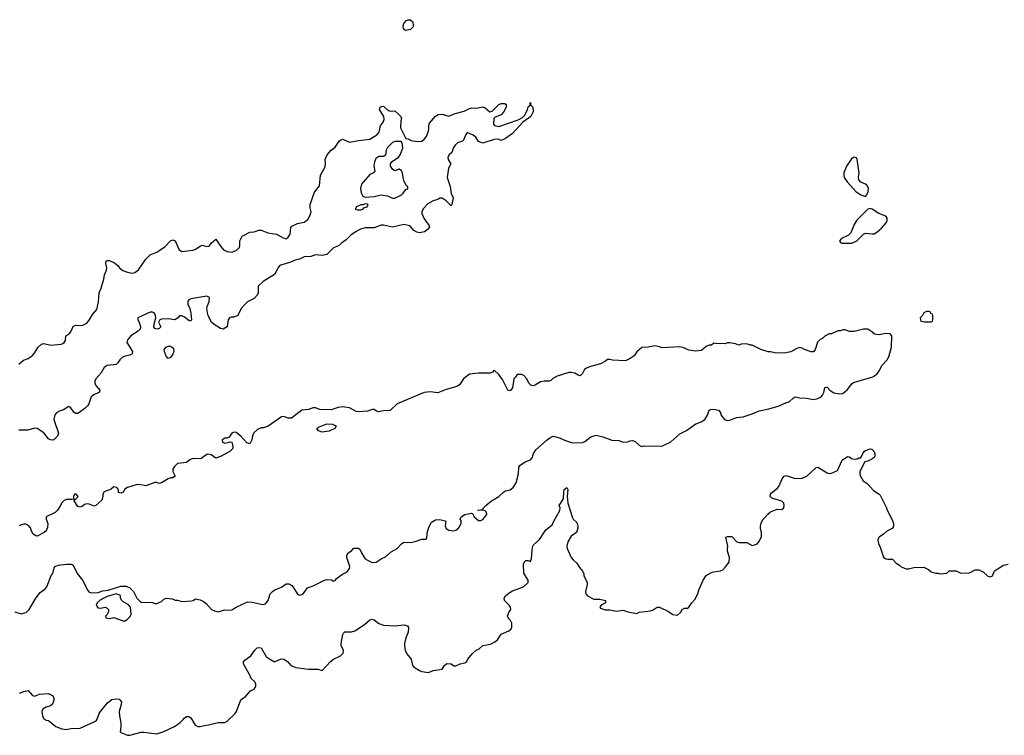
# Model space of a CAD drawing. Header units: inches. Extents: x 2106670 to 2322961, y 36024 to 224899.
# Tile 14 of 256: x 2150397 to 2159096, y 50658 to 56985. Entities that reach past the tile are written whole.
import ezdxf

# ---------------------------------------------------------------- set-up
doc = ezdxf.new("R2010")
doc.units = ezdxf.units.IN
doc.header["$MEASUREMENT"] = 0
doc.layers.add('C1055', color=7, linetype='Continuous')

msp = doc.modelspace()

# ---------------------------------------------------------------- linework, layer by layer
at = {"layer": 'C1055', "color": 5}
for points, elevation in [([(2153810, 56889.7), (2153795.8, 56895.8), (2153787.2, 56907.1), (2153785.5, 56930), (2153789.8, 56950), (2153810, 56974), (2153830, 56984.4), (2153850, 56984.9), (2153870, 56964.7), (2153873.4, 56930), (2153870, 56919), (2153850, 56897.6)], 20), ([(2153711.6, 55908.4), (2153690, 55898), (2153646, 55854), (2153636, 55830), (2153630, 55788), (2153610, 55775.3), (2153570, 55774), (2153543.4, 55756.6), (2153530.5, 55729.5), (2153526.2, 55693.8), (2153535.3, 55644.7), (2153522, 55630), (2153490, 55615.1), (2153430.2, 55549.8), (2153416.4, 55530), (2153407, 55493), (2153414.9, 55454.9), (2153430, 55424.7), (2153450, 55414.8), (2153530, 55422), (2153590, 55435.8), (2153646.1, 55426.1), (2153690, 55406.4), (2153710, 55406), (2153770, 55436.3), (2153786, 55450), (2153810, 55484.7), (2153826, 55490), (2153826, 55510), (2153815.3, 55515.3), (2153794, 55554), (2153783.7, 55590), (2153779.3, 55630), (2153770, 55648.7), (2153750, 55662), (2153710, 55648.7), (2153690, 55662), (2153673.2, 55690), (2153674, 55710), (2153688.7, 55730), (2153744, 55770), (2153759.3, 55790), (2153782, 55850), (2153776.4, 55896.4), (2153767.3, 55907.3)], 20), ([(2157770, 55769.6), (2157745.8, 55754.2), (2157701.1, 55690), (2157679.6, 55630), (2157677.4, 55610), (2157681.3, 55590), (2157708.2, 55550), (2157785.8, 55465.8), (2157830, 55435.8), (2157870, 55422), (2157882.7, 55437.3), (2157893.6, 55466.4), (2157896.6, 55496.6), (2157882, 55522), (2157870, 55531.8), (2157829.8, 55549.8), (2157812, 55570), (2157807.3, 55592.7), (2157815.1, 55630), (2157796.3, 55750), (2157790, 55762.7)], 40), ([(2153450, 55358), (2153432, 55348), (2153410, 55348), (2153374, 55330), (2153362, 55310), (2153382.8, 55302.8), (2153410, 55304), (2153428, 55310), (2153439, 55321), (2153466, 55330), (2153475.3, 55350), (2153470, 55355.3)], 20), ([(2157910, 55315.3), (2157890, 55308.7), (2157790.3, 55209.7), (2157770, 55174), (2157740.7, 55099.3), (2157719.9, 55080.1), (2157658.8, 55050), (2157640.7, 55030), (2157650, 55016), (2157662, 55010), (2157750, 55008.8), (2157792.7, 55030), (2157851.2, 55088.8), (2157870, 55096.4), (2157929.5, 55090.5), (2157947, 55093), (2157970, 55107.7), (2158010, 55140.7), (2158053.2, 55190), (2158061.2, 55210), (2158061.2, 55230), (2158050, 55248.7), (2157988.7, 55270), (2157930, 55309.2)], 40), ([(2158430, 54406), (2158410, 54406), (2158385.4, 54394.6), (2158374, 54370), (2158354, 54350), (2158358, 54318), (2158392.7, 54312.7), (2158450, 54314), (2158462, 54318), (2158466, 54330), (2158466, 54370), (2158462, 54382), (2158447.3, 54387.3), (2158442, 54402)], 40), ([(2151710, 53989.2), (2151690, 54009), (2151675.6, 54050), (2151674.5, 54070), (2151690, 54090.6), (2151710, 54098), (2151730, 54097.1), (2151746.9, 54086.9), (2151755.2, 54075.3), (2151758, 54050), (2151751.4, 54028.6), (2151730, 53997.2)], 20), ([(2153070, 53338.7), (2153037.2, 53350), (2153021.2, 53370), (2153037.5, 53382.5), (2153110, 53411.9), (2153162, 53410), (2153190, 53394.8), (2153192.4, 53390), (2153180.7, 53370), (2153130, 53346.6)], 40), ([(2151250, 51908.7), (2151170, 51885.2), (2151110, 51857.2), (2151081, 51830), (2151071.3, 51810), (2151086.4, 51786.4), (2151110, 51781), (2151150.9, 51790.9), (2151170, 51782), (2151182, 51770), (2151182, 51750), (2151170, 51726), (2151154, 51710), (2151158, 51698), (2151190, 51692), (2151230, 51701), (2151310, 51671.3), (2151330, 51671.3), (2151350, 51684.7), (2151372.5, 51707.5), (2151381.2, 51730), (2151375.3, 51790), (2151354.6, 51814.6), (2151310, 51838), (2151298, 51850), (2151288.7, 51870), (2151288, 51890), (2151278, 51898)], 40)]:
    msp.add_lwpolyline(points, close=True, dxfattribs=dict(at, elevation=elevation))
for points, elevation in [([(2150390, 53939.3), (2150430, 53975.8), (2150470.6, 53990.6), (2150507.1, 54012.9), (2150526, 54034), (2150560.5, 54090), (2150590, 54115.5), (2150610, 54121.6), (2150673.3, 54106.7), (2150763.9, 54116.1), (2150778.3, 54121.7), (2150789.7, 54130.4), (2150802, 54150), (2150804, 54190), (2150830, 54204.9), (2150850, 54224.9), (2150870, 54273.4), (2150890, 54283.8), (2150950, 54281.1), (2150990, 54302.3), (2151011.4, 54328.6), (2151040.7, 54379.3), (2151078.3, 54421.7), (2151093.7, 54490), (2151098.7, 54570), (2151118, 54610), (2151140.9, 54690), (2151146, 54730), (2151164.5, 54770), (2151166, 54790), (2151158.4, 54830), (2151161.2, 54850), (2151170, 54856.3), (2151190, 54854.4), (2151235.1, 54835.1), (2151266, 54810), (2151278.8, 54790), (2151307.7, 54767.8), (2151350, 54751.7), (2151390, 54745.3), (2151413.2, 54750), (2151446, 54774), (2151510, 54868), (2151550, 54907.3), (2151610, 54930.3), (2151634.3, 54945.7), (2151680.9, 54979.1), (2151730, 55031), (2151750, 55038), (2151771.3, 55030), (2151805.5, 54950), (2151830, 54936.3), (2151930, 54946.8), (2151950, 54955.5), (2151990, 54983.8), (2152010, 54990.4), (2152050, 54980.7), (2152070, 54982.8), (2152089.7, 55010.3), (2152130, 55044.7), (2152164.4, 54990), (2152197.1, 54950), (2152230, 54934.9), (2152270, 54930.3), (2152310, 54944.2), (2152337.6, 54970), (2152342.4, 54990), (2152341.6, 55030), (2152363.7, 55070), (2152430, 55104.9), (2152470, 55108), (2152510, 55124), (2152530, 55124), (2152590, 55099.1), (2152664.7, 55090), (2152730, 55054), (2152750, 55047.7), (2152755.3, 55050), (2152770, 55061), (2152785.2, 55090), (2152792.5, 55147.5), (2152800.7, 55159.3), (2152850, 55184), (2152910, 55194), (2152942, 55218), (2152961.2, 55250), (2152972.7, 55287.3), (2152962, 55322), (2152964, 55350), (2153001, 55459), (2153045.4, 55514.6), (2153055.1, 55610), (2153094.8, 55685.2), (2153099.3, 55710), (2153097, 55750), (2153114, 55790), (2153150, 55830.6), (2153183.3, 55856.7), (2153220.9, 55910), (2153230, 55919.1), (2153250, 55927.7), (2153310, 55902.4), (2153390, 55917), (2153490, 55928), (2153553.6, 55966.4), (2153573.2, 55990), (2153586, 56050), (2153606.3, 56073.7), (2153618, 56102), (2153615.3, 56130), (2153577.2, 56190), (2153582, 56210), (2153590, 56216), (2153610, 56221), (2153650, 56184.7), (2153670, 56176), (2153710, 56178), (2153744.7, 56150), (2153764.7, 56130), (2153771.3, 56110), (2153764.7, 56090), (2153762, 56030), (2153810, 55934), (2153830, 55931.3), (2153856.4, 55916.4), (2153912.1, 55907.9), (2153950, 55910.7), (2153974.5, 55930), (2153990, 55951), (2154011.8, 56010), (2154012.3, 56050), (2154017.2, 56070), (2154070, 56131), (2154092.9, 56147.1), (2154130.7, 56150.7), (2154190, 56131.3), (2154243.6, 56156.4), (2154324.5, 56175.5), (2154370, 56201), (2154390, 56206), (2154430, 56202), (2154490, 56213.4), (2154510, 56204.7), (2154551.1, 56171.2), (2154570, 56174.8), (2154630, 56234), (2154650, 56243.7), (2154683.1, 56243.1), (2154694.8, 56234.8), (2154694.9, 56210), (2154671.7, 56168.3), (2154650, 56142.9), (2154598, 56122), (2154584.7, 56110), (2154582, 56062), (2154592, 56050), (2154630, 56039.1), (2154800.5, 56099.5), (2154840.7, 56119.3), (2154859.4, 56140.6), (2154883.7, 56190), (2154890, 56214), (2154906, 56230), (2154906, 56250), (2154910, 56254), (2154911.3, 56231.3), (2154930, 56212), (2154932.7, 56170), (2154914, 56130), (2154841.2, 56078.8), (2154750, 55978.4), (2154690, 55934), (2154650, 55918), (2154628.7, 55928.7), (2154590, 55926), (2154490, 55893.2), (2154450, 55908.7), (2154426, 55946), (2154403.2, 55963.2), (2154350, 55988.7), (2154335.2, 55964.8), (2154319.6, 55920.4), (2154308.7, 55911.3), (2154265.1, 55894.9), (2154244.9, 55875.1), (2154226, 55850), (2154216, 55810), (2154190.5, 55789.5), (2154179.1, 55770), (2154182, 55750), (2154206.8, 55710), (2154186.6, 55673.4), (2154174.9, 55590), (2154199.1, 55510), (2154208.2, 55448.2), (2154226.8, 55410), (2154216, 55350), (2154210, 55338), (2154164.4, 55384.4), (2154130, 55406.6), (2154110, 55406.6), (2154090, 55396), (2154050, 55384.5), (2154003.6, 55356.4), (2153965.1, 55314.9), (2153950.3, 55290), (2153950.2, 55270), (2153966.5, 55230), (2153990, 55194.3), (2154012.4, 55170), (2154018, 55150), (2154001.3, 55130), (2153972.7, 55110), (2153930, 55100.8), (2153905.4, 55105.4), (2153880.5, 55120.5), (2153853.8, 55153.8), (2153841.6, 55161.6), (2153790, 55175.4), (2153690, 55149.4), (2153610, 55167), (2153590, 55167.3), (2153530, 55145.1), (2153450, 55145.6), (2153407.7, 55132.3), (2153368.6, 55111.4), (2153321.6, 55078.4), (2153281.3, 55038.7), (2153240.7, 55010), (2153214.9, 54985.1), (2153170, 54966.6), (2153110, 54907.6), (2153070, 54898.7), (2153010, 54906.6), (2152968.8, 54891.2), (2152910, 54887.6), (2152870, 54867.3), (2152830, 54859.5), (2152790, 54840.7), (2152705.1, 54814.9), (2152690, 54806.6), (2152683.2, 54796.8), (2152648.5, 54731.5), (2152548.9, 54671.2), (2152504.7, 54630), (2152502.8, 54570), (2152494, 54550), (2152470, 54519), (2152410, 54489), (2152379.9, 54460.1), (2152354, 54430), (2152324.7, 54370), (2152290, 54354), (2152266.4, 54353.6), (2152250, 54348), (2152238, 54330), (2152231, 54270), (2152194, 54250), (2152170, 54255.3), (2152115.3, 54290), (2152092.1, 54312.1), (2152076, 54336), (2152059.5, 54379.5), (2152051.8, 54430), (2152052.3, 54450), (2152071.8, 54490), (2152075.1, 54530), (2152050, 54541.6), (2151910, 54516.8), (2151891.5, 54508.6), (2151883.2, 54496.8), (2151882.3, 54470), (2151900.4, 54430), (2151910.4, 54390), (2151914.8, 54330), (2151910, 54318), (2151890, 54325.2), (2151854.3, 54354.3), (2151830, 54366.6), (2151810, 54366), (2151790, 54345.2), (2151767.7, 54332.3), (2151710, 54339.5), (2151650, 54337.2), (2151630.9, 54329.1), (2151622.8, 54310), (2151644.7, 54270), (2151630, 54255.3), (2151609.6, 54249.6), (2151590, 54255.3), (2151582.7, 54270), (2151586.6, 54306.6), (2151599.5, 54350), (2151597.6, 54370), (2151586.6, 54390), (2151570, 54398.3), (2151550, 54398.3), (2151439.3, 54350), (2151440.4, 54330), (2151452, 54310), (2151464.4, 54270), (2151461.6, 54250), (2151443, 54230), (2151379.1, 54190), (2151350, 54153.2), (2151344.9, 54130), (2151394, 54050), (2151391, 54030), (2151370, 54018), (2151330, 54009.6), (2151303, 53997), (2151282, 53978), (2151264.9, 53950), (2151250, 53935.1), (2151170, 53928.1), (2151143.1, 53910), (2151117.3, 53862.7), (2151070.8, 53810), (2151060.7, 53790), (2151062, 53770), (2151070.6, 53750), (2151105.5, 53710), (2151100.9, 53699.1), (2151096.3, 53690), (2151051.5, 53668.6), (2151029, 53651), (2151007.3, 53590), (2150996.3, 53570), (2150974.8, 53550), (2150910, 53504.5), (2150890, 53503.7), (2150875.9, 53515.9), (2150850, 53554), (2150830, 53564), (2150784.7, 53535.3), (2150750, 53524.7), (2150723.1, 53510), (2150707.2, 53490), (2150698.4, 53450), (2150741, 53330), (2150730, 53302), (2150698, 53270), (2150690, 53266.6), (2150670, 53269.2), (2150650, 53279), (2150610.9, 53330.9), (2150550, 53369.6), (2150527.4, 53372.6), (2150470, 53354.7), (2150390, 53355.4)], 20), ([(2150354, 51750), (2150410, 51731), (2150454.8, 51745.2), (2150482, 51770), (2150539, 51870), (2150578, 51922), (2150618, 51950), (2150635.3, 51970), (2150676, 52070), (2150689.3, 52090), (2150701.5, 52138.5), (2150709.2, 52150.8), (2150737.2, 52162.8), (2150811.1, 52171.2), (2150851.1, 52171.2), (2150870, 52162), (2150906, 52090), (2150950.6, 52030.6), (2150997.5, 51937.5), (2151010, 51924), (2151030, 51916.3), (2151090, 51920.5), (2151130, 51936.3), (2151178, 51942), (2151290, 51978), (2151336.9, 51976.9), (2151370, 51962), (2151402, 51930), (2151431.1, 51871.2), (2151471.6, 51831.6), (2151550, 51834), (2151571.6, 51831.6), (2151590, 51822), (2151610, 51822), (2151650, 51842), (2151670, 51862), (2151690, 51871.3), (2151744.7, 51864.7), (2151770, 51852), (2151790, 51852), (2151830, 51841), (2151914, 51846), (2151930, 51850.7), (2151950, 51866), (2151990, 51856), (2152019.8, 51839.8), (2152043.6, 51823.6), (2152092, 51770), (2152118, 51758), (2152150, 51750.8), (2152210, 51767.3), (2152250, 51764), (2152272.1, 51767.9), (2152310, 51790.8), (2152410, 51837.3), (2152450, 51834), (2152545.6, 51814.4), (2152570, 51820.7), (2152591.3, 51848.7), (2152611.2, 51908.8), (2152629.3, 51930), (2152650, 51943), (2152710, 51967.7), (2152750, 51996.3), (2152775.9, 51995.9), (2152801.4, 51981.4), (2152819.8, 51959.8), (2152850, 51907.3), (2152870, 51897.3), (2152890, 51902), (2152901.2, 51910), (2152939, 51961), (2152990, 51980.7), (2153090, 52030.8), (2153110, 52034.8), (2153151.3, 52031.3), (2153170, 52022), (2153186, 52030), (2153196.4, 52043.6), (2153250, 52082), (2153290, 52102), (2153310, 52134), (2153312.7, 52150), (2153288, 52230), (2153288, 52250), (2153298, 52270), (2153328, 52290), (2153350, 52311.3), (2153390, 52312), (2153403.6, 52303.6), (2153416, 52270), (2153436.1, 52236.1), (2153450, 52218.8), (2153470, 52206), (2153510, 52186), (2153546, 52190), (2153590, 52218), (2153630, 52236), (2153680.5, 52279.5), (2153731.5, 52308.6), (2153770, 52352), (2153790, 52364.7), (2153850, 52362.8), (2153890, 52370.8), (2153950, 52391), (2153988, 52392), (2153994, 52406), (2153999, 52461), (2154014.6, 52505.4), (2154036.4, 52543.6), (2154070, 52562), (2154110, 52564.7), (2154155.3, 52555.3), (2154162, 52550), (2154156, 52510), (2154165.8, 52485.8), (2154190, 52470.8), (2154230, 52466), (2154250, 52471.3), (2154275.3, 52490), (2154298, 52530), (2154296.4, 52556.4), (2154288, 52570), (2154298, 52590), (2154330, 52610.8), (2154390, 52622), (2154398, 52618), (2154412, 52590), (2154450, 52558), (2154470, 52556), (2154490, 52567.3), (2154525.2, 52610), (2154522, 52630), (2154510, 52642), (2154490, 52648.7), (2154450, 52646), (2154446, 52650), (2154490, 52654), (2154495.3, 52670), (2154514, 52690), (2154566, 52730), (2154630, 52768.2), (2154671.1, 52808.9), (2154690, 52819.5), (2154730.7, 52829.3), (2154757.6, 52850), (2154784.5, 52890), (2154804.5, 52970), (2154806.6, 53030), (2154816.6, 53043.4), (2154863.9, 53076.1), (2154910, 53094), (2154926, 53110), (2154937, 53150), (2154956.9, 53183.1), (2155057.2, 53270), (2155090, 53294), (2155110, 53302.8), (2155167.3, 53287.3), (2155210, 53266), (2155282.5, 53242.5), (2155370, 53246.7), (2155390, 53256.3), (2155444.1, 53295.9), (2155490, 53310.8), (2155550, 53296.3), (2155630, 53267.7), (2155690, 53264), (2155730, 53251), (2155768.4, 53251.6), (2155790, 53262), (2155810, 53264.7), (2155835.3, 53255.3), (2155870, 53222), (2155890, 53212), (2155910, 53218), (2156070, 53214), (2156150, 53254), (2156230, 53323), (2156287.7, 53352.3), (2156369.5, 53410.5), (2156418, 53430), (2156449.2, 53450.8), (2156472.9, 53487.1), (2156490, 53534), (2156500.4, 53539.6), (2156530, 53542), (2156570, 53531.3), (2156590, 53512), (2156592, 53490), (2156624.7, 53450), (2156650, 53442), (2156670, 53443.8), (2156730, 53467), (2156790, 53473.7), (2156870, 53500.3), (2156930, 53527.1), (2157016.3, 53543.7), (2157108.1, 53571.9), (2157150, 53593), (2157199, 53610), (2157230, 53638.8), (2157250, 53650.7), (2157290, 53641.6), (2157350, 53639.3), (2157410, 53626.7), (2157450, 53634.4), (2157478, 53650), (2157490, 53664), (2157501.3, 53690), (2157510, 53732), (2157524, 53736), (2157530, 53736), (2157553.4, 53710), (2157590, 53684.9), (2157643.2, 53676.8), (2157670, 53678.8), (2157710, 53714.8), (2157750, 53766), (2157764.1, 53775.9), (2157933.8, 53826.2), (2157970, 53851), (2157990, 53878), (2158012.9, 53927.1), (2158062, 53978), (2158075.5, 54004.5), (2158099, 54090), (2158102, 54190), (2158088.4, 54208.4), (2158050, 54209), (2157990, 54197.2), (2157950, 54204), (2157926, 54226), (2157890, 54248.7), (2157851.6, 54248.4), (2157770, 54228.7), (2157729.1, 54229.1), (2157690, 54242), (2157670, 54242), (2157650, 54235.3), (2157625.4, 54234.6), (2157570, 54208), (2157550, 54208), (2157510, 54188), (2157492, 54170), (2157470, 54158), (2157446.4, 54133.6), (2157424.7, 54070), (2157410, 54048.7), (2157390, 54048.7), (2157330, 54068.7), (2157310, 54082), (2157290, 54088), (2157262, 54078), (2157210, 54048), (2157150, 54035.3), (2157070, 54039), (2157030, 54048.7), (2157010, 54048.7), (2156946, 54070), (2156867.3, 54107.3), (2156852.7, 54107.3), (2156818, 54118), (2156770, 54115.3), (2156750, 54108.7), (2156720.4, 54120.4), (2156670, 54128), (2156650, 54128), (2156630, 54118), (2156542, 54122), (2156530, 54126), (2156510, 54106), (2156490, 54106), (2156463.6, 54096.4), (2156419.6, 54060.4), (2156370, 54055.3), (2156310, 54062), (2156264.7, 54084.7), (2156230, 54094), (2156070, 54084), (2156050, 54094), (2156010, 54102), (2155948.4, 54088.4), (2155892.7, 54087.3), (2155850, 54048), (2155826.4, 54013.6), (2155792, 53990), (2155750, 53969), (2155634.6, 53974.6), (2155610, 53982), (2155590, 53982), (2155573.4, 53966.6), (2155530, 53942.7), (2155430, 53917.2), (2155399.8, 53900.2), (2155387.7, 53892.3), (2155370, 53858), (2155350, 53835.3), (2155330, 53842), (2155300.9, 53860.9), (2155270, 53866.6), (2155250, 53865.1), (2155146.7, 53833.3), (2155107.7, 53812.3), (2155090, 53795.3), (2155074, 53790), (2155030, 53789.5), (2154997.1, 53782.9), (2154950, 53752.7), (2154930, 53746.6), (2154912.9, 53752.9), (2154895.3, 53770), (2154878, 53810), (2154850, 53838), (2154830, 53848), (2154792.7, 53847.3), (2154776.9, 53823.1), (2154762, 53810), (2154751, 53730), (2154730, 53704), (2154709.3, 53710), (2154662.5, 53802.5), (2154630, 53849), (2154590, 53886), (2154574, 53870), (2154550, 53859), (2154450, 53859.5), (2154372, 53850), (2154318.8, 53810), (2154282, 53758), (2154258.8, 53741.2), (2154163.8, 53716.2), (2154090, 53685.2), (2154024.5, 53695.5), (2153970, 53689.2), (2153732, 53590), (2153670, 53528.7), (2153610, 53526.6), (2153570, 53518), (2153550, 53523.7), (2153530, 53537.2), (2153510, 53539.3), (2153470, 53523.7), (2153390, 53517.2), (2153370, 53521.2), (2153310, 53553.2), (2153250, 53561.2), (2153210, 53556), (2153150, 53536), (2153050, 53537.2), (2153010, 53553.2), (2152990, 53553.2), (2152950, 53537.2), (2152890, 53532.7), (2152797.6, 53462.4), (2152770, 53460.9), (2152730, 53477), (2152710, 53474), (2152591, 53390), (2152550, 53377), (2152530, 53376), (2152497.5, 53362.5), (2152466.6, 53333.4), (2152454.6, 53305.4), (2152447.3, 53270), (2152430, 53235.3), (2152403.2, 53243.2), (2152350, 53304), (2152310, 53336), (2152290, 53339.3), (2152270, 53329), (2152246.4, 53293.6), (2152230, 53286), (2152210, 53284), (2152186.8, 53270), (2152188.4, 53248.4), (2152210, 53241), (2152234.6, 53245.4), (2152250, 53254), (2152270.9, 53250.9), (2152281, 53210), (2152276, 53190), (2152253.7, 53166.3), (2152170, 53122), (2152130, 53108.7), (2152090, 53139), (2152056.9, 53143.1), (2152032, 53130), (2151998.8, 53101.2), (2151930, 53106), (2151904.1, 53095.9), (2151870, 53069), (2151790, 53062), (2151764, 53036), (2151751.3, 53010), (2151751.3, 52990), (2151770, 52948), (2151750, 52935.3), (2151730, 52934), (2151710, 52926), (2151650, 52889), (2151630, 52884), (2151610, 52893.2), (2151590, 52893.2), (2151510, 52864), (2151450, 52875.1), (2151426.2, 52873.8), (2151350, 52849), (2151327.1, 52832.9), (2151310, 52808), (2151290, 52798), (2151270, 52806), (2151269, 52830), (2151255.3, 52850), (2151230, 52855.1), (2151204.5, 52835.5), (2151144.7, 52810), (2151131.3, 52790), (2151131.3, 52768.7), (2151122, 52738), (2151070.9, 52689.1), (2151055.3, 52684.7), (2151010, 52702), (2150990, 52704), (2150970, 52699), (2150950, 52682), (2150930, 52675.3), (2150910, 52682), (2150878, 52730), (2150880.4, 52739.6), (2150890, 52742), (2150913.2, 52770), (2150895.3, 52790), (2150882, 52790), (2150871.3, 52770), (2150872, 52752), (2150878, 52742), (2150870, 52746), (2150858, 52742), (2150810, 52744), (2150790, 52733.2), (2150766, 52710), (2150758, 52690), (2150730, 52648), (2150710, 52628), (2150632, 52590), (2150631.3, 52570), (2150644.7, 52530), (2150643.6, 52496.4), (2150630, 52466), (2150614, 52450), (2150550, 52418), (2150540.4, 52420.4), (2150516.4, 52436.4), (2150502, 52462), (2150492.3, 52492.3), (2150474, 52514), (2150450, 52524.5), (2150434, 52526), (2150402.8, 52517.2), (2150391, 52509)], 40), ([(2150395.3, 51030), (2150434.2, 51045.8), (2150472.8, 51052.8), (2150510, 51010.6), (2150530, 51004.4), (2150570, 51023), (2150650, 51027.7), (2150686, 51010), (2150697.3, 50990), (2150697.3, 50970), (2150688, 50932), (2150670, 50918), (2150630, 50907), (2150600.7, 50890), (2150593.4, 50870), (2150598, 50830), (2150610, 50802.8), (2150630, 50790.8), (2150652, 50790), (2150717, 50737), (2150770, 50715.3), (2150810, 50710.3), (2150850, 50718), (2150930, 50721.3), (2151061, 50779), (2151072.7, 50787.3), (2151080.1, 50799.9), (2151098.4, 50850), (2151111.5, 50870), (2151173.5, 50946.5), (2151210, 50975.3), (2151250, 50980.4), (2151276.3, 50976.3), (2151295.3, 50955.3), (2151293.4, 50930), (2151276.4, 50870), (2151278.9, 50830), (2151290.5, 50769.5), (2151291, 50730), (2151284.7, 50690), (2151290, 50682), (2151350, 50658), (2151370, 50658), (2151470, 50684.7), (2151493.6, 50686.4), (2151610, 50670.8), (2151670, 50690.6), (2151765.3, 50734.7), (2151814, 50770), (2151842.7, 50797.3), (2151850, 50811), (2151870, 50824.7), (2151890, 50824.7), (2151910, 50812), (2151947.7, 50747.7), (2151970, 50734.8), (2151990, 50734.8), (2152030, 50746), (2152066, 50750), (2152149.1, 50770.9), (2152210, 50772), (2152230, 50782), (2152301.2, 50850), (2152312.7, 50870), (2152350, 50971), (2152395.1, 51004.9), (2152435.3, 51050), (2152470, 51067.3), (2152482, 51090), (2152483.6, 51110), (2152475.6, 51130), (2152440.8, 51160.8), (2152429.6, 51190), (2152373.2, 51290), (2152373.6, 51306.4), (2152390, 51326), (2152438, 51362), (2152473.3, 51410), (2152496, 51430), (2152510, 51434.4), (2152530.2, 51430.2), (2152575.6, 51355.6), (2152590, 51342), (2152648.5, 51308.5), (2152707.2, 51332.8), (2152730, 51330.4), (2152762.8, 51310), (2152794, 51274), (2152836.3, 51256.3), (2152950, 51241.6), (2153030, 51242.8), (2153070, 51232), (2153144, 51310), (2153169, 51330), (2153230, 51360.7), (2153256.3, 51383.7), (2153258.4, 51410), (2153238, 51450), (2153237.4, 51470), (2153251.2, 51548.8), (2153258, 51562), (2153270, 51572.2), (2153330, 51574), (2153359, 51581), (2153443.6, 51636.4), (2153490, 51678), (2153510, 51684.9), (2153530, 51679.1), (2153570, 51646), (2153610, 51631), (2153710, 51627.3), (2153790, 51634), (2153824.7, 51624.7), (2153831, 51611), (2153830.7, 51570), (2153810, 51519), (2153797.1, 51470), (2153795.5, 51450), (2153802, 51410), (2153817.5, 51377.5), (2153856, 51330), (2153864, 51290), (2153874.8, 51270), (2153890, 51254.8), (2153930, 51231), (2153950, 51222), (2154010, 51214), (2154049.1, 51230.9), (2154130, 51242), (2154150, 51274), (2154170, 51292), (2154210, 51291.3), (2154232.7, 51272.7), (2154250, 51272), (2154288.9, 51291.2), (2154330, 51298), (2154348, 51310), (2154355.3, 51330), (2154398, 51382), (2154429.1, 51410.9), (2154458, 51422), (2154490, 51451.3), (2154556.4, 51463.6), (2154596.4, 51483.6), (2154619, 51501), (2154650, 51551.3), (2154718, 51582), (2154739.3, 51600.7), (2154745.2, 51614.8), (2154745.2, 51650), (2154732.5, 51672.5), (2154715.3, 51690), (2154708, 51710), (2154722, 51750), (2154735.3, 51770), (2154734, 51790), (2154721.2, 51810), (2154679.3, 51850), (2154676, 51870), (2154689, 51890), (2154722, 51918), (2154750, 51934.9), (2154849, 51970), (2154888.7, 52010), (2154888.7, 52030), (2154852, 52092), (2154849.4, 52170), (2154853.2, 52190), (2154870, 52204), (2154890, 52204), (2154910, 52196), (2154920.1, 52219.9), (2154924, 52296), (2154929.6, 52330), (2154936.6, 52343.4), (2154989.7, 52390.4), (2155044.8, 52475.3), (2155102.5, 52517.5), (2155116, 52550), (2155170, 52646), (2155171.5, 52670), (2155164.7, 52690), (2155202.6, 52750), (2155203.8, 52810), (2155208.9, 52830), (2155230, 52850.2), (2155240.3, 52830), (2155233.8, 52770), (2155239.6, 52710), (2155280.9, 52580.9), (2155288.2, 52568.2), (2155318.8, 52538.8), (2155327.3, 52510), (2155327.3, 52490), (2155318, 52450), (2155270, 52419), (2155240.7, 52370), (2155230.7, 52330), (2155234, 52310), (2155270.6, 52230.6), (2155286, 52210), (2155319.9, 52179.9), (2155342, 52142), (2155370.6, 52110.6), (2155381, 52090), (2155382.8, 52070), (2155411, 52010), (2155411, 51990), (2155396, 51930), (2155398, 51910), (2155414.8, 51890), (2155470, 51862), (2155522, 51862), (2155572, 51850), (2155574, 51830), (2155534, 51810), (2155522, 51790), (2155530, 51782), (2155570, 51766), (2155610, 51766), (2155670, 51754.8), (2155730, 51764), (2155768.7, 51748.7), (2155850, 51736), (2155870, 51746.8), (2155970, 51758), (2155994, 51766), (2156029.3, 51790.7), (2156050, 51791), (2156130, 51752), (2156166.8, 51726.8), (2156210, 51721), (2156235.5, 51744.5), (2156250, 51771), (2156270, 51782), (2156298, 51782), (2156310, 51792), (2156335.3, 51830), (2156362, 51858), (2156389, 51910), (2156399.3, 51950), (2156435.1, 52030), (2156461.2, 52070), (2156510, 52097.3), (2156530, 52104), (2156588.7, 52111.3), (2156610, 52122), (2156633.6, 52146.4), (2156664, 52190), (2156669, 52230), (2156650, 52286), (2156649.5, 52309.5), (2156655.1, 52330), (2156635.3, 52410), (2156650, 52416.3), (2156690, 52414.8), (2156732, 52370), (2156750, 52364), (2156822, 52362), (2156870, 52336), (2156911.3, 52348.7), (2156929, 52370), (2156950, 52414), (2156952.3, 52450), (2156940.9, 52490), (2156942, 52510), (2156947.3, 52532.7), (2156961, 52559), (2157005.7, 52614.3), (2157030, 52634.9), (2157090, 52658), (2157130, 52654.8), (2157149.4, 52670.6), (2157151.6, 52690), (2157147, 52710), (2157130, 52729.4), (2157052.1, 52752.1), (2157038, 52758), (2157029, 52770), (2157029.2, 52790), (2157038.6, 52801.4), (2157090, 52840.7), (2157103.3, 52856.7), (2157133, 52927), (2157150, 52948.8), (2157170, 52954), (2157250, 52927.2), (2157310, 52930.4), (2157352.3, 52950), (2157432.9, 53027.1), (2157450, 53027.3), (2157530, 52979.5), (2157550, 52974), (2157570, 52975.8), (2157622, 52998), (2157665.1, 53090), (2157710, 53124), (2157730, 53120.7), (2157746.1, 53106.1), (2157770, 53098.4), (2157797.6, 53102.4), (2157811.6, 53111.6), (2157828.4, 53111.6), (2157845.2, 53150), (2157861.2, 53170), (2157870, 53177.3), (2157910, 53190.8), (2157926.8, 53186.8), (2157944.7, 53170), (2157951.3, 53150), (2157951.1, 53128.8), (2157945.4, 53114.6), (2157935.3, 53104.7), (2157890, 53082), (2157864.7, 53075.3), (2157820.5, 52990), (2157819.3, 52970), (2157824.4, 52950), (2157848.6, 52908.6), (2157883.4, 52883.4), (2157941.4, 52821.4), (2157990, 52791.3), (2157999.8, 52779.8), (2158056, 52670), (2158061, 52650), (2158111, 52550), (2158116, 52530), (2158118, 52510), (2158112, 52490), (2158057.3, 52462.7), (2158030, 52435.3), (2157991.3, 52410), (2157978.8, 52390), (2157984, 52350), (2157996, 52330), (2158030, 52232), (2158050, 52218), (2158066, 52214), (2158110, 52214), (2158139.6, 52179.6), (2158170, 52162), (2158186.4, 52146.4), (2158230, 52131), (2158250, 52131), (2158298, 52142), (2158385.4, 52145.4), (2158425.4, 52125.4), (2158450, 52104.7), (2158490, 52091.3), (2158511.1, 52091.2), (2158530, 52084.7), (2158587.3, 52092.7), (2158610, 52112), (2158670, 52112), (2158712.7, 52092.7), (2158790, 52094), (2158840.4, 52119.6), (2158870, 52122), (2158910, 52102), (2158950, 52064.7), (2158970, 52058), (2158992.5, 52067.5), (2159009.2, 52110.8), (2159090, 52162), (2159131.6, 52171.6)], 20)]:
    msp.add_lwpolyline(points, dxfattribs=dict(at, elevation=elevation))

doc.saveas('drawing.dxf')
